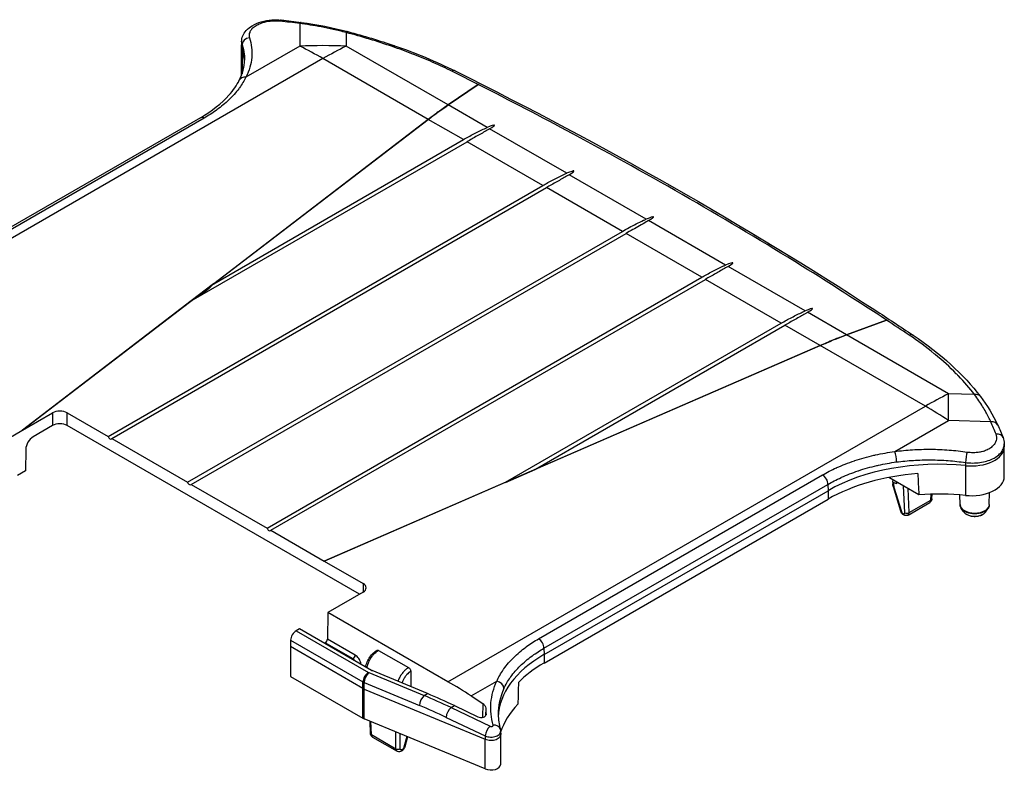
# Model space of a CAD drawing. Header units: millimetres. Extents: x 0 to 420, y 0 to 297.
# Tile 2 of 18: x 48 to 95, y 32 to 68. Entities that reach past the tile are written whole.
import ezdxf

# ---------------------------------------------------------------- set-up
doc = ezdxf.new("R2010")
doc.units = ezdxf.units.MM
doc.layers.add('Spigoli tangenti visibili(ISO)', color=7, linetype='Continuous', lineweight=25)
doc.layers.add('Spigoli visibili(ISO)', color=176, linetype='Continuous', lineweight=25, true_color=0x000080)

msp = doc.modelspace()

# ---------------------------------------------------------------- linework, layer by layer
at = {"layer": 'Spigoli tangenti visibili(ISO)'}
for p, q in [((61.641, 67.966), (61.641, 66.884)), ((63.868, 67.533), (63.868, 66.884)), ((58.867, 66.786), (58.869, 66.936)), ((58.867, 66.786), (58.867, 65.552)), ((61.641, 66.884), (59.055, 65.391)), ((68.766, 64.056), (63.868, 66.884)), ((62.754, 66.281), (39.738, 52.992)), ((67.809, 63.362), (62.754, 66.281)), ((70.642, 62.973), (68.77, 64.054)), ((57.048, 63.425), (43.405, 55.548)), ((69.498, 62.387), (67.813, 63.36)), ((74.461, 60.768), (70.758, 62.906)), ((73.316, 60.183), (69.675, 62.285)), ((78.279, 58.563), (74.576, 60.701)), ((77.135, 57.978), (73.493, 60.081)), ((82.097, 56.359), (78.394, 58.497)), ((80.953, 55.774), (77.311, 57.876)), ((85.916, 54.154), (82.213, 56.292)), ((84.771, 53.569), (81.13, 55.672)), ((87.904, 53.007), (86.031, 54.088)), ((86.633, 52.494), (84.948, 53.467)), ((92.805, 50.177), (87.907, 53.005)), ((91.692, 49.574), (86.637, 52.492)), ((94.056, 50.132), (92.805, 50.177)), ((49.761, 49.257), (49.761, 48.645)), ((50.468, 48.645), (50.468, 49.257)), ((68.759, 36.333), (91.692, 49.574)), ((90.219, 47.398), (92.805, 48.891)), ((94.84, 48.817), (92.805, 48.891)), ((93.62, 46.869), (93.62, 46.718)), ((93.62, 46.718), (93.62, 45.289)), ((73.11, 38.398), (86.753, 46.274)), ((90.159, 45.916), (90.167, 45.782)), ((73.37, 37.944), (87.012, 45.821)), ((73.372, 37.639), (87.015, 45.516)), ((87.012, 45.821), (87.015, 45.516)), ((87.015, 45.516), (87.015, 45.107)), ((90.185, 45.687), (90.54, 44.518)), ((90.699, 44.456), (90.645, 45.745)), ((90.911, 44.461), (90.863, 45.619)), ((90.911, 44.461), (91.961, 45.067)), ((91.961, 45.067), (91.974, 45.35)), ((64.681, 41.052), (64.681, 40.643)), ((61.466, 38.787), (64.942, 36.78)), ((61.201, 38.331), (64.677, 36.324)), ((64.305, 37.615), (62.968, 38.387)), ((64.675, 36.013), (61.199, 38.02)), ((64.199, 37.433), (62.862, 38.205)), ((73.37, 37.944), (73.372, 37.639)), ((64.162, 37.412), (64.199, 37.433)), ((73.372, 37.639), (73.372, 37.231)), ((64.958, 36.773), (67.612, 35.672)), ((64.675, 36.013), (64.677, 36.324)), ((64.675, 34.584), (64.675, 36.013)), ((64.737, 35.983), (64.739, 36.293)), ((64.737, 35.983), (70.544, 33.574)), ((64.737, 34.554), (64.737, 35.983)), ((64.739, 36.293), (67.393, 35.192)), ((69.872, 35.65), (71.103, 36.361)), ((67.612, 35.672), (67.771, 35.763)), ((68.905, 35.092), (69.068, 35.186)), ((68.905, 35.092), (70.781, 34.197)), ((70.427, 35.288), (70.413, 34.619)), ((70.573, 35.068), (70.566, 34.694)), ((68.67, 34.623), (70.545, 33.727)), ((65.08, 33.794), (65.061, 34.42)), ((65.08, 33.794), (66.255, 33.115)), ((66.255, 33.115), (66.255, 33.925)), ((66.467, 33.115), (66.467, 33.837)), ((66.785, 33.705), (66.642, 33.184)), ((70.545, 33.727), (70.544, 33.574)), ((70.544, 32.145), (70.544, 33.574))]:
    msp.add_line(p, q, dxfattribs=at)
for centre, major_axis, ratio, start_param, end_param in [((60.71, 67.762), (0.039, 0.373), 0.235006, 0.000034, 0.589269), ((55.114, 56.27), (-22.137, -1.162), 0.540212, 4.384883, 4.429364), ((61.657, 67.651), (0.048, 0.372), 0.270705, 6.283185, 6.878977), ((59.238, 66.971), (-0.356, -0.118), 0.832376, 4.487141, 6.013494), ((63.852, 67.218), (0.097, 0.362), 0.30616, 0, 0.603419), ((55.266, 56.861), (-22.045, 1.157), 0.540212, 4.227828, 4.340035), ((60.412, 66.945), (-1.569, 0), 0.57735, 0, 0.175583), ((51.483, 66.03), (7.5, 0), 0.57735, 0.019053, 0.175583), ((62.754, 45.664), (-25.25, 0), 0.841191, 4.668267, 4.756511), ((62.754, 45.664), (12.625, -21.867), 0.57735, 2.356194, 2.418613), ((62.754, 45.664), (-12.625, -21.867), 0.57735, 3.864572, 3.926991), ((66.071, 66.545), (0.121, 0.355), 0.392003, 6.283185, 6.910793), ((59.071, 65.075), (-0.335, 0.169), 0.803929, 5.143876, 6.28312), ((68.931, 65.358), (0.167, 0.336), 0.527849, 6.283185, 6.972538), ((68.768, 64.055), (-0.00138, 0.00207), 0.686994, 0.748276, 2.326405), ((68.768, 64.055), (-0.00138, 0.00207), 0.686994, 2.326405, 2.41333), ((57.053, 63.115), (-0.187, 0.325), 0.57735, 5.519299, 6.283185), ((67.811, 63.361), (-0.00149, 0.00199), 0.653028, 0.721676, 2.287935), ((67.811, 63.361), (-0.00149, 0.00199), 0.653028, 2.287935, 2.443348), ((87.905, 53.006), (-0.00085, 0.00234), 0.525159, 1.276425, 2.45308), ((87.905, 53.006), (-0.00085, 0.00234), 0.525159, 2.45308, 2.643628), ((90.891, 52.679), (0.209, 0.312), 0.623335, 6.283181, 7.045846), ((86.635, 52.494), (-0.00098, 0.00229), 0.49076, 1.241864, 2.424837), ((86.635, 52.494), (-0.00098, 0.00229), 0.49076, 2.424837, 2.681534), ((91.692, 28.957), (-12.625, -21.867), 0.57735, 3.864572, 3.926991), ((91.692, 28.957), (0.911, 25.234), 0.025491, 5.624043, 5.712288), ((94.039, 49.816), (0.298, 0.228), 0.764584, 0.000022, 0.993878), ((91.692, 28.957), (-12.625, 21.867), 0.57735, 5.435368, 5.497787), ((94.824, 48.521), (0.34, 0.159), 0.750909, 0, 1.186511), ((75.938, 46.088), (19.681, -1.1), 0.61224, 0.268925, 0.318489), ((95.074, 47.934), (0.35, 0.135), 0.762253, 0.000001, 1.240256), ((90.203, 47.102), (0.05, -0.372), 0.236646, 0.952146, 2.459872), ((93.896, 47.621), (1.588, 0), 0.57735, 4.537925, 6.283185), ((93.685, 47.079), (-0.054, -0.371), 0.112373, 3.80547, 5.331722), ((92.318, 42.454), (7.5, 0), 0.57735, 1.396332, 2.356194), ((86.747, 45.971), (0.187, -0.325), 0.57735, 0.794124, 2.334688), ((90.273, 45.849), (-0.15, -0.009), 0.596621, 6.283159, 7.031978), ((90.291, 45.754), (-0.144, -0.044), 0.381744, 0.000055, 0.632433), ((90.415, 45.644), (0.189, -0.296), 0.546343, 3.919515, 4.239177), ((91.772, 45.177), (0.129, -0.234), 0.590456, 0.012252, 0.792155), ((91.855, 45.129), (0.15, -0.007), 0.549354, 5.525389, 6.283185), ((90.646, 44.586), (-0.144, -0.044), 0.381743, 0.000004, 0.632438), ((90.805, 44.523), (0.15, 0.006), 0.609786, 3.902162, 5.472684), ((90.722, 44.572), (0.138, -0.229), 0.563962, 6.272298, 7.052369), ((94.062, 44.847), (-0.703, 0), 0.57735, 0.006171, 3.135422), ((94.062, 44.811), (-0.692, 0), 0.57735, 0.367987, 2.773606), ((94.062, 44.628), (0.578, 0), 0.57735, 3.509579, 5.915199), ((73.105, 38.095), (0.187, -0.325), 0.57735, 0.794125, 2.334683), ((64.199, 37.556), (-0.075, -0.13), 0.57735, 0.785398, 2.338741), ((78.675, 34.577), (-7.5, 0), 0.57735, 5.497787, 6.266273), ((64.942, 36.474), (-0.187, -0.325), 0.57735, 3.926992, 5.489061), ((64.958, 36.466), (-0.144, -0.346), 0.476459, 3.858, 5.42007), ((65.003, 36.812), (0.093, -0.0151), 0.532418, 4.093599, 4.294988), ((65.031, 36.524), (0.5, -0.003), 0.57188, 3.930965, 4.093274), ((71.087, 36.065), (0.34, -0.157), 0.768474, 0.358077, 1.865809), ((78.672, 34.498), (-7.494, 0.456), 0.613823, 6.048979, 6.327116), ((67.612, 35.365), (-0.144, -0.346), 0.476459, 3.858, 5.42007), ((67.482, 14.419), (16.025, -20.35), 0.666874, 2.205622, 2.267254), ((67.263, 14.238), (15.846, -20.026), 0.668076, 2.204109, 2.265717), ((68.889, 34.796), (-0.162, -0.338), 0.440366, 3.891977, 5.443982), ((70.764, 33.901), (-0.162, -0.338), 0.440366, 3.891985, 5.443983), ((70.914, 33.952), (0.361, 0.101), 0.774054, 0.000043, 1.313269), ((65.186, 33.857), (-0.15, -0.005), 0.577174, 0, 0.767798), ((65.276, 33.911), (-0.137, -0.242), 0.581975, 5.511173, 6.279116), ((66.361, 33.179), (0.15, 0), 0.597324, 3.927143, 5.497635), ((66.451, 33.233), (-0.141, -0.24), 0.572689, 5.519217, 6.286915), ((66.536, 33.248), (0.145, -0.04), 0.36312, 5.628751, 6.283212)]:
    msp.add_ellipse(centre, major_axis=major_axis, ratio=ratio, start_param=start_param, end_param=end_param, dxfattribs=at)
for points, knots in [([(60.693, 68.077), (60.621, 68.084), (60.548, 68.088), (60.474, 68.088), (60.46, 68.088), (60.446, 68.088), (60.432, 68.088), (60.353, 68.086), (60.273, 68.08), (60.195, 68.07), (60.186, 68.069), (60.177, 68.068), (60.169, 68.067), (60.085, 68.055), (60.004, 68.039), (59.926, 68.018), (59.923, 68.017), (59.919, 68.016), (59.916, 68.015), (59.835, 67.993), (59.758, 67.966), (59.687, 67.935), (59.616, 67.904), (59.551, 67.869), (59.493, 67.831), (59.489, 67.828), (59.484, 67.825), (59.48, 67.822), (59.428, 67.786), (59.382, 67.748), (59.343, 67.707), (59.338, 67.701), (59.333, 67.696), (59.327, 67.69), (59.293, 67.651), (59.266, 67.612), (59.246, 67.571), (59.241, 67.562), (59.237, 67.553), (59.233, 67.544), (59.217, 67.505), (59.208, 67.466), (59.204, 67.428), (59.203, 67.416), (59.203, 67.404), (59.203, 67.392), (59.204, 67.356), (59.21, 67.321), (59.222, 67.286)], [0, 0, 0, 0, 0.093397, 0.093397, 0.093397, 0.111111, 0.111111, 0.111111, 0.211151, 0.211151, 0.211151, 0.222222, 0.222222, 0.222222, 0.32872, 0.32872, 0.32872, 0.333333, 0.333333, 0.333333, 0.444444, 0.444444, 0.444444, 0.555556, 0.555556, 0.555556, 0.563874, 0.563874, 0.563874, 0.666667, 0.666667, 0.666667, 0.681482, 0.681482, 0.681482, 0.777778, 0.777778, 0.777778, 0.799051, 0.799051, 0.799051, 0.888889, 0.888889, 0.888889, 0.916946, 0.916946, 0.916946, 1, 1, 1, 1]), ([(63.868, 67.533), (63.656, 67.589), (63.449, 67.639), (63.25, 67.684), (63.05, 67.729), (62.857, 67.768), (62.671, 67.803), (62.485, 67.839), (62.306, 67.869), (62.134, 67.896), (61.963, 67.923), (61.798, 67.946), (61.641, 67.966)], [0, 0, 0, 0, 0.25, 0.25, 0.25, 0.5, 0.5, 0.5, 0.75, 0.75, 0.75, 1, 1, 1, 1]), ([(59.222, 67.286), (59.273, 67.131), (59.343, 66.819), (59.351, 66.341), (59.259, 65.861), (59.133, 65.547), (59.055, 65.391)], [0, 0, 0, 0, 0.25, 0.5, 0.75, 1, 1, 1, 1]), ([(58.869, 66.936), (58.917, 66.793), (58.95, 66.647), (58.968, 66.501), (58.969, 66.497), (58.969, 66.494), (58.969, 66.491), (58.981, 66.397), (58.986, 66.303), (58.985, 66.208)], [0, 0, 0, 0, 0.2446447, 0.2446447, 0.2446447, 0.25, 0.25, 0.25, 0.4064081, 0.4064081, 0.4064081, 0.4064081]), ([(68.948, 65.673), (68.664, 65.815), (68.373, 65.951), (68.075, 66.084), (68.063, 66.089), (68.05, 66.095), (68.038, 66.1), (67.727, 66.237), (67.409, 66.37), (67.084, 66.496), (67.079, 66.498), (67.075, 66.499), (67.071, 66.501), (66.75, 66.626), (66.422, 66.746), (66.088, 66.86)], [0, 0, 0, 0, 0.320135, 0.320135, 0.320135, 0.333333, 0.333333, 0.333333, 0.666667, 0.666667, 0.666667, 0.670816, 0.670816, 0.670816, 1, 1, 1, 1]), ([(59.055, 65.391), (58.969, 65.216), (58.864, 65.044), (58.739, 64.874), (58.73, 64.861), (58.72, 64.848), (58.71, 64.835), (58.573, 64.653), (58.413, 64.473), (58.235, 64.302), (58.056, 64.13), (57.86, 63.968), (57.66, 63.822), (57.647, 63.813), (57.635, 63.803), (57.622, 63.794), (57.434, 63.659), (57.243, 63.537), (57.048, 63.425)], [0, 0, 0, 0, 0.232378, 0.232378, 0.232378, 0.25, 0.25, 0.25, 0.499128, 0.499128, 0.499128, 0.75, 0.75, 0.75, 0.765858, 0.765858, 0.765858, 1, 1, 1, 1]), ([(89.817, 53.718), (88.496, 54.588), (87.152, 55.448), (85.785, 56.297), (85.771, 56.306), (85.757, 56.315), (85.743, 56.323), (83.988, 57.414), (82.195, 58.488), (80.367, 59.543), (80.363, 59.545), (80.359, 59.548), (80.355, 59.55), (78.523, 60.608), (76.655, 61.647), (74.754, 62.668), (74.746, 62.672), (74.739, 62.676), (74.731, 62.68), (73.245, 63.477), (71.739, 64.263), (70.212, 65.037)], [0.0536852, 0.0536852, 0.0536852, 0.0536852, 0.247988, 0.247988, 0.247988, 0.25, 0.25, 0.25, 0.4994813, 0.4994813, 0.4994813, 0.5, 0.5, 0.5, 0.75, 0.75, 0.75, 0.7509743, 0.7509743, 0.7509743, 0.9463192, 0.9463192, 0.9463192, 0.9463192]), ([(94.056, 50.132), (93.822, 50.438), (93.565, 50.737), (93.283, 51.03), (93.248, 51.067), (93.213, 51.103), (93.177, 51.139), (92.866, 51.456), (92.526, 51.766), (92.162, 52.065), (92.149, 52.076), (92.135, 52.087), (92.121, 52.099), (91.742, 52.408), (91.338, 52.706), (90.907, 52.995)], [0, 0, 0, 0, 0.296503, 0.296503, 0.296503, 0.333333, 0.333333, 0.333333, 0.654591, 0.654591, 0.654591, 0.666667, 0.666667, 0.666667, 1, 1, 1, 1]), ([(94.84, 48.817), (94.806, 48.891), (94.769, 48.968), (94.729, 49.048), (94.688, 49.129), (94.645, 49.212), (94.597, 49.297), (94.55, 49.383), (94.498, 49.472), (94.443, 49.562), (94.387, 49.653), (94.328, 49.746), (94.263, 49.841), (94.199, 49.936), (94.13, 50.033), (94.056, 50.132)], [0, 0, 0, 0, 0.2, 0.2, 0.2, 0.4, 0.4, 0.4, 0.6, 0.6, 0.6, 0.8, 0.8, 0.8, 1, 1, 1, 1]), ([(93.702, 47.375), (93.768, 47.366), (93.834, 47.36), (93.9, 47.357), (93.922, 47.356), (93.944, 47.355), (93.966, 47.355), (94.038, 47.354), (94.11, 47.358), (94.18, 47.365), (94.197, 47.367), (94.213, 47.369), (94.23, 47.371), (94.304, 47.38), (94.376, 47.395), (94.446, 47.413), (94.456, 47.416), (94.467, 47.419), (94.477, 47.422), (94.55, 47.442), (94.619, 47.468), (94.682, 47.498), (94.688, 47.5), (94.693, 47.503), (94.698, 47.505), (94.764, 47.538), (94.825, 47.575), (94.878, 47.615), (94.932, 47.658), (94.979, 47.704), (95.016, 47.753), (95.018, 47.755), (95.019, 47.757), (95.021, 47.759), (95.055, 47.806), (95.081, 47.855), (95.099, 47.905), (95.101, 47.911), (95.102, 47.916), (95.104, 47.921), (95.118, 47.969), (95.125, 48.018), (95.124, 48.067), (95.124, 48.076), (95.123, 48.084), (95.123, 48.093), (95.119, 48.139), (95.108, 48.184), (95.091, 48.23)], [0, 0, 0, 0, 0.083129, 0.083129, 0.083129, 0.111111, 0.111111, 0.111111, 0.201001, 0.201001, 0.201001, 0.222222, 0.222222, 0.222222, 0.318555, 0.318555, 0.318555, 0.333333, 0.333333, 0.333333, 0.436146, 0.436146, 0.436146, 0.444444, 0.444444, 0.444444, 0.553712, 0.553712, 0.553712, 0.666667, 0.666667, 0.666667, 0.67127, 0.67127, 0.67127, 0.777778, 0.777778, 0.777778, 0.788824, 0.788824, 0.788824, 0.888889, 0.888889, 0.888889, 0.906558, 0.906558, 0.906558, 1, 1, 1, 1]), ([(86.753, 46.274), (86.955, 46.391), (87.174, 46.505), (87.418, 46.616), (87.427, 46.62), (87.436, 46.624), (87.444, 46.627), (87.699, 46.742), (87.98, 46.853), (88.28, 46.954), (88.286, 46.956), (88.293, 46.959), (88.3, 46.961), (88.594, 47.059), (88.906, 47.146), (89.223, 47.219), (89.249, 47.225), (89.275, 47.231), (89.301, 47.237), (89.601, 47.303), (89.906, 47.357), (90.219, 47.398)], [0, 0, 0, 0, 0.241495, 0.241495, 0.241495, 0.25, 0.25, 0.25, 0.5, 0.5, 0.5, 0.50571, 0.50571, 0.50571, 0.75, 0.75, 0.75, 0.770087, 0.770087, 0.770087, 1, 1, 1, 1]), ([(90.219, 47.398), (90.502, 47.436), (91.072, 47.492), (91.95, 47.517), (92.833, 47.481), (93.413, 47.417), (93.702, 47.375)], [0, 0, 0, 0, 0.25, 0.5, 0.75, 1, 1, 1, 1]), ([(93.62, 46.869), (93.735, 46.853), (93.969, 46.838), (94.316, 46.861), (94.642, 46.93), (94.933, 47.041), (95.174, 47.189), (95.353, 47.367), (95.46, 47.563), (95.483, 47.701), (95.482, 47.769)], [0, 0, 0, 0, 0.1111111, 0.2222222, 0.3333333, 0.4444444, 0.5555556, 0.6666667, 0.7777778, 0.884817, 0.884817, 0.884817, 0.884817]), ([(87.012, 45.821), (87.203, 45.931), (87.413, 46.04), (87.646, 46.146), (87.654, 46.15), (87.662, 46.154), (87.671, 46.158), (87.913, 46.267), (88.18, 46.373), (88.464, 46.47), (88.47, 46.472), (88.477, 46.474), (88.484, 46.476), (88.762, 46.57), (89.057, 46.653), (89.358, 46.723), (89.383, 46.729), (89.408, 46.735), (89.433, 46.741), (89.718, 46.804), (90.008, 46.856), (90.303, 46.896)], [0, 0, 0, 0, 0.24143, 0.24143, 0.24143, 0.25, 0.25, 0.25, 0.5, 0.5, 0.5, 0.505759, 0.505759, 0.505759, 0.75, 0.75, 0.75, 0.770208, 0.770208, 0.770208, 1, 1, 1, 1]), ([(90.54, 44.518), (90.543, 44.508), (90.547, 44.498), (90.552, 44.488), (90.558, 44.477), (90.565, 44.465), (90.573, 44.455), (90.573, 44.455), (90.573, 44.454), (90.574, 44.454), (90.581, 44.445), (90.588, 44.436), (90.596, 44.429), (90.598, 44.428), (90.599, 44.427), (90.601, 44.425), (90.608, 44.419), (90.615, 44.414), (90.622, 44.41), (90.624, 44.409), (90.627, 44.408), (90.63, 44.407), (90.635, 44.404), (90.641, 44.402), (90.647, 44.401), (90.65, 44.4), (90.654, 44.4), (90.657, 44.4), (90.661, 44.399), (90.665, 44.4), (90.669, 44.401), (90.673, 44.402), (90.676, 44.403), (90.679, 44.405), (90.682, 44.407), (90.684, 44.409), (90.686, 44.411), (90.689, 44.414), (90.692, 44.418), (90.694, 44.423), (90.695, 44.425), (90.696, 44.427), (90.696, 44.43), (90.698, 44.436), (90.699, 44.443), (90.699, 44.45), (90.699, 44.452), (90.699, 44.454), (90.699, 44.456)], [0, 0, 0, 0, 0.1034752, 0.1034752, 0.1034752, 0.2222222, 0.2222222, 0.2222222, 0.2281543, 0.2281543, 0.2281543, 0.3333333, 0.3333333, 0.3333333, 0.3529246, 0.3529246, 0.3529246, 0.4444444, 0.4444444, 0.4444444, 0.4778253, 0.4778253, 0.4778253, 0.5555556, 0.5555556, 0.5555556, 0.6028177, 0.6028177, 0.6028177, 0.6666667, 0.6666667, 0.6666667, 0.7278929, 0.7278929, 0.7278929, 0.7777778, 0.7777778, 0.7777778, 0.8527092, 0.8527092, 0.8527092, 0.8888889, 0.8888889, 0.8888889, 0.978404, 0.978404, 0.978404, 1, 1, 1, 1]), ([(71.103, 36.361), (71.189, 36.551), (71.293, 36.734), (71.417, 36.913), (71.426, 36.926), (71.436, 36.94), (71.446, 36.954), (71.582, 37.145), (71.741, 37.33), (71.918, 37.505), (72.096, 37.681), (72.292, 37.846), (72.493, 37.995), (72.505, 38.004), (72.518, 38.013), (72.53, 38.022), (72.719, 38.159), (72.912, 38.283), (73.11, 38.398)], [0, 0, 0, 0, 0.232124, 0.232124, 0.232124, 0.25, 0.25, 0.25, 0.498808, 0.498808, 0.498808, 0.75, 0.75, 0.75, 0.765462, 0.765462, 0.765462, 1, 1, 1, 1]), ([(65.426, 37.842), (65.401, 37.828), (65.375, 37.811), (65.35, 37.793), (65.333, 37.78), (65.316, 37.767), (65.3, 37.754), (65.27, 37.729), (65.24, 37.701), (65.211, 37.672), (65.2, 37.661), (65.19, 37.649), (65.179, 37.637), (65.146, 37.601), (65.114, 37.562), (65.085, 37.521), (65.079, 37.514), (65.074, 37.507), (65.069, 37.499), (65.036, 37.451), (65.005, 37.401), (64.978, 37.349), (64.95, 37.295), (64.925, 37.241), (64.904, 37.185), (64.902, 37.179), (64.9, 37.173), (64.898, 37.167), (64.88, 37.117), (64.866, 37.067), (64.855, 37.017), (64.855, 37.015), (64.855, 37.014), (64.854, 37.012)], [0, 0, 0, 0, 0.0855867, 0.0855867, 0.0855867, 0.1428571, 0.1428571, 0.1428571, 0.2466539, 0.2466539, 0.2466539, 0.2857143, 0.2857143, 0.2857143, 0.4075911, 0.4075911, 0.4075911, 0.4285714, 0.4285714, 0.4285714, 0.5690083, 0.5690083, 0.5690083, 0.7142857, 0.7142857, 0.7142857, 0.729543, 0.729543, 0.729543, 0.8571429, 0.8571429, 0.8571429, 0.8608526, 0.8608526, 0.8608526, 0.8608526]), ([(71.448, 36.01), (71.531, 36.189), (71.632, 36.363), (71.751, 36.533), (71.76, 36.546), (71.77, 36.559), (71.779, 36.572), (71.91, 36.754), (72.063, 36.93), (72.232, 37.095), (72.402, 37.262), (72.588, 37.419), (72.781, 37.561), (72.793, 37.569), (72.805, 37.578), (72.817, 37.587), (72.997, 37.718), (73.182, 37.836), (73.37, 37.944)], [0, 0, 0, 0, 0.232009, 0.232009, 0.232009, 0.25, 0.25, 0.25, 0.4988, 0.4988, 0.4988, 0.75, 0.75, 0.75, 0.765562, 0.765562, 0.765562, 1, 1, 1, 1]), ([(64.305, 37.329), (64.304, 37.331), (64.302, 37.333), (64.301, 37.335), (64.288, 37.354), (64.274, 37.371), (64.259, 37.386), (64.257, 37.388), (64.255, 37.39), (64.253, 37.392), (64.237, 37.408), (64.219, 37.421), (64.202, 37.432), (64.201, 37.432), (64.2, 37.433), (64.199, 37.433)], [0.5808524, 0.5808524, 0.5808524, 0.5808524, 0.6, 0.6, 0.6, 0.7770075, 0.7770075, 0.7770075, 0.8, 0.8, 0.8, 0.9888368, 0.9888368, 0.9888368, 1, 1, 1, 1]), ([(64.581, 37.17), (64.579, 37.192), (64.569, 37.251), (64.534, 37.352), (64.472, 37.461), (64.393, 37.554), (64.335, 37.597), (64.305, 37.615)], [0.0781358, 0.0781358, 0.0781358, 0.0781358, 0.2, 0.4, 0.6, 0.8, 1, 1, 1, 1]), ([(66.865, 37.011), (66.823, 36.987), (66.738, 36.927), (66.616, 36.808), (66.507, 36.667), (66.418, 36.512), (66.372, 36.404), (66.354, 36.351)], [0, 0, 0, 0, 0.1428571, 0.2857143, 0.4285714, 0.5714286, 0.7079712, 0.7079712, 0.7079712, 0.7079712]), ([(66.97, 36.829), (66.947, 36.815), (66.924, 36.8), (66.902, 36.784), (66.89, 36.775), (66.878, 36.765), (66.866, 36.755), (66.839, 36.732), (66.813, 36.707), (66.787, 36.68), (66.781, 36.673), (66.775, 36.666), (66.768, 36.659), (66.739, 36.625), (66.711, 36.589), (66.685, 36.55), (66.683, 36.548), (66.682, 36.546), (66.68, 36.544), (66.653, 36.503), (66.629, 36.46), (66.607, 36.417), (66.605, 36.412), (66.603, 36.408), (66.6, 36.403), (66.581, 36.364), (66.565, 36.323), (66.551, 36.282), (66.55, 36.278), (66.548, 36.275), (66.547, 36.271)], [0, 0, 0, 0, 0.0923812, 0.0923812, 0.0923812, 0.1428571, 0.1428571, 0.1428571, 0.2569322, 0.2569322, 0.2569322, 0.2857143, 0.2857143, 0.2857143, 0.421066, 0.421066, 0.421066, 0.4285714, 0.4285714, 0.4285714, 0.5714286, 0.5714286, 0.5714286, 0.5856478, 0.5856478, 0.5856478, 0.7142857, 0.7142857, 0.7142857, 0.7259375, 0.7259375, 0.7259375, 0.7259375]), ([(64.675, 36.013), (64.681, 36.01), (64.688, 36.007), (64.695, 36.003), (64.701, 36), (64.708, 35.996), (64.715, 35.993), (64.722, 35.99), (64.73, 35.986), (64.737, 35.983)], [0, 0, 0, 0, 0.333333, 0.333333, 0.333333, 0.666667, 0.666667, 0.666667, 1, 1, 1, 1]), ([(70.93, 34.248), (70.88, 34.426), (70.813, 34.782), (70.809, 35.319), (70.901, 35.849), (71.025, 36.192), (71.103, 36.361)], [0, 0, 0, 0, 0.25, 0.5, 0.75, 1, 1, 1, 1]), ([(70.781, 34.197), (70.783, 34.196), (70.785, 34.195), (70.787, 34.194), (70.793, 34.191), (70.799, 34.189), (70.806, 34.188), (70.808, 34.187), (70.811, 34.187), (70.813, 34.186), (70.82, 34.185), (70.827, 34.184), (70.833, 34.184), (70.836, 34.184), (70.839, 34.183), (70.842, 34.183), (70.849, 34.183), (70.855, 34.184), (70.861, 34.185), (70.864, 34.185), (70.868, 34.186), (70.871, 34.186), (70.876, 34.187), (70.882, 34.189), (70.887, 34.191), (70.89, 34.192), (70.893, 34.193), (70.896, 34.194), (70.9, 34.196), (70.904, 34.199), (70.908, 34.201), (70.911, 34.203), (70.913, 34.205), (70.916, 34.207), (70.919, 34.209), (70.921, 34.212), (70.923, 34.215), (70.925, 34.217), (70.927, 34.22), (70.928, 34.223), (70.929, 34.225), (70.93, 34.228), (70.931, 34.231), (70.931, 34.234), (70.932, 34.237), (70.931, 34.24), (70.931, 34.243), (70.931, 34.246), (70.93, 34.248)], [0.0000002, 0.0000002, 0.0000002, 0.0000002, 0.0308584, 0.0308584, 0.0308584, 0.125, 0.125, 0.125, 0.1613434, 0.1613434, 0.1613434, 0.25, 0.25, 0.25, 0.2907463, 0.2907463, 0.2907463, 0.375, 0.375, 0.375, 0.4204067, 0.4204067, 0.4204067, 0.5, 0.5, 0.5, 0.5500052, 0.5500052, 0.5500052, 0.625, 0.625, 0.625, 0.6796734, 0.6796734, 0.6796734, 0.75, 0.75, 0.75, 0.8090742, 0.8090742, 0.8090742, 0.875, 0.875, 0.875, 0.9397271, 0.9397271, 0.9397271, 1, 1, 1, 1]), ([(70.544, 33.574), (70.582, 33.558), (70.624, 33.546), (70.668, 33.537), (70.712, 33.528), (70.758, 33.523), (70.804, 33.523), (70.851, 33.522), (70.898, 33.525), (70.942, 33.532), (70.987, 33.539), (71.031, 33.55), (71.07, 33.564), (71.11, 33.578), (71.145, 33.596), (71.176, 33.616), (71.206, 33.636), (71.232, 33.659), (71.251, 33.684), (71.27, 33.708), (71.282, 33.734), (71.288, 33.761), (71.29, 33.772), (71.291, 33.784), (71.291, 33.795)], [0, 0, 0, 0, 0.125, 0.125, 0.125, 0.25, 0.25, 0.25, 0.375, 0.375, 0.375, 0.5, 0.5, 0.5, 0.625, 0.625, 0.625, 0.75, 0.75, 0.75, 0.875, 0.875, 0.875, 0.9275343, 0.9275343, 0.9275343, 0.9275343]), ([(70.545, 33.727), (70.583, 33.711), (70.666, 33.686), (70.805, 33.67), (70.944, 33.678), (71.073, 33.71), (71.18, 33.763), (71.255, 33.832), (71.286, 33.896), (71.29, 33.935), (71.29, 33.947)], [0, 0, 0, 0, 0.125, 0.25, 0.375, 0.5, 0.625, 0.75, 0.875, 0.9304, 0.9304, 0.9304, 0.9304]), ([(66.642, 33.184), (66.642, 33.182), (66.641, 33.179), (66.64, 33.176), (66.637, 33.167), (66.633, 33.158), (66.629, 33.149), (66.627, 33.145), (66.625, 33.142), (66.623, 33.138), (66.619, 33.13), (66.614, 33.122), (66.608, 33.115), (66.605, 33.111), (66.602, 33.107), (66.599, 33.103), (66.594, 33.097), (66.589, 33.091), (66.583, 33.086), (66.579, 33.082), (66.575, 33.079), (66.57, 33.075), (66.565, 33.072), (66.56, 33.068), (66.555, 33.065), (66.55, 33.062), (66.545, 33.06), (66.54, 33.058), (66.536, 33.057), (66.532, 33.055), (66.528, 33.055), (66.522, 33.053), (66.517, 33.053), (66.512, 33.053), (66.509, 33.053), (66.506, 33.054), (66.503, 33.055), (66.498, 33.056), (66.493, 33.058), (66.489, 33.061), (66.487, 33.062), (66.485, 33.064), (66.484, 33.066), (66.479, 33.07), (66.476, 33.075), (66.473, 33.081), (66.472, 33.083), (66.472, 33.085), (66.471, 33.086), (66.469, 33.094), (66.467, 33.102), (66.467, 33.111), (66.467, 33.112), (66.467, 33.114), (66.467, 33.115)], [0.0000001, 0.0000001, 0.0000001, 0.0000001, 0.0241559, 0.0241559, 0.0241559, 0.1111111, 0.1111111, 0.1111111, 0.1448108, 0.1448108, 0.1448108, 0.2222222, 0.2222222, 0.2222222, 0.2645432, 0.2645432, 0.2645432, 0.3333333, 0.3333333, 0.3333333, 0.3844929, 0.3844929, 0.3844929, 0.4444444, 0.4444444, 0.4444444, 0.5044242, 0.5044242, 0.5044242, 0.5555556, 0.5555556, 0.5555556, 0.6243374, 0.6243374, 0.6243374, 0.6666667, 0.6666667, 0.6666667, 0.7442822, 0.7442822, 0.7442822, 0.7777778, 0.7777778, 0.7777778, 0.8639869, 0.8639869, 0.8639869, 0.8888889, 0.8888889, 0.8888889, 0.9844002, 0.9844002, 0.9844002, 1, 1, 1, 1])]:
    msp.add_open_spline(points, degree=3, knots=knots, dxfattribs=at)
for points in [[(58.845, 67.091), (58.844, 67.039), (58.852, 66.987), (58.869, 66.936)], [(58.845, 67.091), (58.845, 67.091), (58.845, 67.091), (58.845, 67.091)], [(70.208, 65.039), (69.789, 65.251), (69.369, 65.462), (68.948, 65.673)], [(67.811, 63.359), (68.13, 63.604), (68.449, 63.835), (68.768, 64.053)], [(90.907, 52.995), (90.547, 53.236), (90.184, 53.476), (89.82, 53.716)], [(86.635, 52.492), (87.059, 52.676), (87.482, 52.847), (87.905, 53.004)], [(90.303, 46.896), (90.572, 46.931), (91.117, 46.984), (91.952, 47.007), (92.792, 46.971), (93.346, 46.909), (93.62, 46.869)], [(70.59, 34.77), (70.59, 34.762), (70.59, 34.754), (70.589, 34.745)], [(70.567, 33.846), (70.567, 33.846), (70.567, 33.846), (70.567, 33.846)]]:
    msp.add_open_spline(points, degree=3, dxfattribs=at)
at = {"layer": 'Spigoli visibili(ISO)'}
for p, q in [((58.845, 67.091), (58.843, 66.95)), ((58.843, 65.516), (58.843, 66.945)), ((68.766, 64.056), (70.208, 65.039)), ((70.211, 65.037), (68.77, 64.054)), ((56.866, 63.44), (43.223, 55.563)), ((48.292, 48.409), (67.809, 63.362)), ((67.813, 63.36), (57.506, 55.464)), ((56.425, 54.635), (69.675, 62.285)), ((57.506, 55.464), (69.498, 62.387)), ((52.431, 48.125), (73.316, 60.183)), ((52.607, 48.022), (73.493, 60.081)), ((56.249, 45.92), (77.135, 57.978)), ((56.426, 45.818), (77.311, 57.876)), ((57.493, 55.453), (56.427, 54.637)), ((60.067, 43.715), (80.953, 55.774)), ((60.244, 43.613), (81.13, 55.672)), ((56.425, 54.635), (48.317, 48.423)), ((71.522, 45.92), (84.771, 53.569)), ((72.957, 46.544), (84.948, 53.467)), ((87.904, 53.007), (89.817, 53.718)), ((89.82, 53.716), (87.907, 53.005)), ((86.636, 52.492), (62.816, 42.129)), ((72.957, 46.544), (86.633, 52.494)), ((48.317, 48.423), (49.761, 49.257)), ((50.468, 49.257), (52.431, 48.125)), ((46.546, 47.401), (48.292, 48.409)), ((49.761, 48.645), (48.832, 48.109)), ((64.505, 40.541), (50.468, 48.645)), ((52.607, 48.022), (56.249, 45.92)), ((48.479, 47.5), (48.471, 46.471)), ((95.482, 47.769), (95.484, 47.627)), ((95.484, 46.192), (95.484, 47.621)), ((89.215, 47.217), (89.215, 47.217)), ((48.471, 46.471), (48.079, 46.245)), ((71.518, 45.916), (72.944, 46.536)), ((62.813, 42.131), (71.522, 45.92)), ((91.379, 45.321), (89.94, 46.152)), ((90.115, 45.972), (90.123, 45.84)), ((90.3, 45.84), (90.159, 45.916)), ((90.295, 45.947), (90.3, 45.84)), ((56.426, 45.818), (60.067, 43.715)), ((90.147, 45.711), (90.502, 44.542)), ((94.764, 44.845), (94.771, 45.427)), ((73.372, 37.231), (87.015, 45.107)), ((90.859, 44.342), (91.902, 44.945)), ((92.004, 45.122), (92.016, 45.351)), ((93.359, 44.845), (93.354, 45.313)), ((93.522, 44.508), (93.416, 44.667)), ((94.601, 44.508), (94.707, 44.667)), ((60.244, 43.613), (62.813, 42.131)), ((62.816, 42.129), (64.681, 41.052)), ((64.681, 40.643), (62.988, 39.665)), ((62.988, 39.665), (62.968, 38.387)), ((68.759, 36.333), (62.988, 39.665)), ((61.623, 38.878), (61.466, 38.787)), ((65.079, 36.882), (61.623, 38.878)), ((61.201, 38.331), (61.199, 38.02)), ((61.199, 38.02), (61.199, 36.592)), ((62.862, 38.205), (62.825, 38.184)), ((65.426, 37.842), (66.865, 37.011)), ((61.199, 36.592), (64.675, 34.584)), ((67.771, 35.763), (65.11, 36.867)), ((66.97, 36.829), (66.97, 36.096)), ((69.872, 35.65), (70.427, 35.288)), ((69.068, 35.186), (70.195, 34.649)), ((70.544, 32.145), (64.737, 34.554)), ((65.036, 33.852), (65.018, 34.438)), ((65.138, 33.67), (66.311, 32.992)), ((66.813, 33.693), (66.681, 33.208)), ((70.938, 33.682), (70.938, 33.682)), ((71.29, 33.947), (71.291, 33.797)), ((71.291, 32.366), (71.291, 33.795))]:
    msp.add_line(p, q, dxfattribs=at)
for centre, major_axis, ratio, start_param, end_param in [((60.71, 67.762), (0.039, 0.373), 0.235006, 6.283158, 6.283216), ((60.412, 66.945), (-1.569, 0), 0.57735, 6.277014, 6.283185), ((60.412, 65.516), (-1.569, 0), 0.57735, 0, 0.030952), ((51.483, 64.601), (7.5, 0), 0.57735, 0.126791, 0.1268), ((70.21, 65.038), (-0.00119, 0.00219), 0.601367, 0.800625, 2.465586), ((70.21, 65.038), (-0.0343, -0.013), 0.043025, 1.607495, 1.609848), ((69.389, 62.277), (-1.605, -0.807), 0.053835, 2.563536, 3.790364), ((73.208, 60.073), (-1.605, -0.807), 0.053835, 2.563536, 3.790364), ((77.026, 57.868), (-1.605, -0.807), 0.053835, 2.563536, 3.790364), ((80.845, 55.664), (-1.605, -0.807), 0.053835, 2.563536, 3.790364), ((56.957, 55.1), (0.61, 0.478), 0.117983, 4.130239, 5.682541), ((84.663, 53.459), (-1.605, -0.807), 0.053835, 2.563536, 3.790364), ((89.807, 53.71), (0.0309, 0.018), 0.049215, 1.21014, 1.211486), ((89.819, 53.718), (-0.00111, 0.00224), 0.575123, 1.21376, 2.149597), ((89.819, 53.718), (-0.00111, 0.00224), 0.575123, 2.149597, 2.580924), ((94.039, 49.816), (0.298, 0.228), 0.764584, 6.283163, 6.283195), ((50.115, 49.053), (-0.5, 0), 0.57735, 3.926991, 5.497787), ((50.115, 48.441), (0.5, 0), 0.57735, 0.785398, 2.356194), ((48.304, 48.416), (0.0125, 0.0074), 0.121105, 3.074928, 6.207447), ((48.832, 47.7), (-0.25, -0.433), 0.57735, 3.926991, 5.48906), ((52.519, 48.128), (0.071, -0.123), 0.57735, 4.416948, 6.578626), ((95.074, 47.934), (0.35, 0.135), 0.762253, 6.282968, 6.283187), ((93.896, 47.621), (1.588, 0), 0.57735, 0, 0.006171), ((56.337, 45.923), (0.071, -0.123), 0.57735, 4.416948, 6.578626), ((92.318, 42.045), (7.5, 0), 0.57735, 1.703618, 2.356194), ((90.265, 45.978), (0.15, 0.005), 0.557334, 2.41362, 3.907578), ((2256.366, -1139.253), (1611.097, -2608.285), 0.556855, 3.936798, 3.937206), ((93.896, 46.192), (1.588, 0), 0.57735, 4.537925, 6.283185), ((92.318, 41.025), (7.5, 0), 0.57735, 1.396332, 1.696272), ((91.772, 45.177), (0.129, -0.234), 0.590456, 0.011966, 0.012252), ((60.156, 43.719), (0.071, -0.123), 0.57735, 4.416948, 6.578626), ((62.814, 42.13), (0.00125, -0.00217), 0.57735, 4.314813, 6.680761), ((64.328, 40.848), (0.5, 0), 0.57735, 5.497787, 7.068583), ((61.466, 38.481), (-0.187, -0.325), 0.57735, 3.926991, 5.48906), ((62.862, 38.328), (-0.075, -0.13), 0.57735, 0.785398, 2.338741), ((78.675, 34.169), (7.5, 0), 0.57735, 2.356194, 2.62831), ((65.256, 36.984), (0.25, 0), 0.577332, 3.927004, 4.08932), ((68.447, 15.543), (12.288, -22.054), 0.587341, 2.302649, 2.365077), ((68.035, 14.808), (16.535, -19.972), 0.652884, 2.189493, 2.251092), ((78.683, 34.806), (-8.105, 0.453), 0.61224, 0.038468, 0.0983), ((78.675, 33.148), (-7.5, 0), 0.57735, 5.77595, 6.107958), ((65.029, 34.789), (0.5, 0), 0.57735, 3.926991, 4.089306), ((70.341, 34.769), (0.25, -0.014), 0.612069, 4.123402, 6.381561), ((78.672, 34.498), (-7.494, 0.456), 0.613823, 0.04393, 0.043935), ((65.276, 33.911), (-0.137, -0.242), 0.581974, 6.279004, 6.279022), ((78.676, 33.801), (-8.13, 0), 0.57735, 0.013014, 0.013027), ((78.675, 33.801), (-8.129, 0), 0.57735, 0.015914, 0.015916), ((70.82, 32.366), (0.472, 0), 0.57735, 4.089306, 6.283185)]:
    msp.add_ellipse(centre, major_axis=major_axis, ratio=ratio, start_param=start_param, end_param=end_param, dxfattribs=at)
for points, knots in [([(58.845, 67.091), (58.846, 67.189), (58.867, 67.286), (58.944, 67.468), (59, 67.553), (59.149, 67.718), (59.247, 67.797), (59.486, 67.94), (59.635, 68.003), (59.951, 68.097), (60.124, 68.128), (60.447, 68.152), (60.601, 68.15), (60.748, 68.135)], [0, 0, 0, 0, 0.0730453, 0.0730453, 0.1478086, 0.1478086, 0.2361713, 0.2361713, 0.3391074, 0.3391074, 0.4428942, 0.4428942, 0.5336712, 0.5336712, 0.5336712, 0.5336712]), ([(69.098, 65.693), (76.272, 62.114), (83.029, 58.264), (89.882, 53.8), (90.493, 53.397), (91.099, 52.991)], [0, 0, 0, 0, 5.661141, 5.661141, 6.220414, 6.220414, 6.220414, 6.220414]), ([(56.866, 63.44), (57.423, 63.762), (57.891, 64.135), (58.447, 64.759), (58.615, 65.004), (58.736, 65.244)], [0, 0, 0, 0, 0.4812512, 0.4812512, 0.7771113, 0.7771113, 0.7771113, 0.7771113]), ([(70.208, 65.039), (70.212, 65.041), (70.216, 65.042), (70.223, 65.044), (70.226, 65.045), (70.228, 65.045), (70.229, 65.046), (70.23, 65.046), (70.23, 65.046), (70.231, 65.046), (70.231, 65.046), (70.231, 65.046), (70.231, 65.046), (70.231, 65.046), (70.231, 65.046), (70.231, 65.046), (70.231, 65.046), (70.231, 65.046), (70.231, 65.046), (70.231, 65.046), (70.231, 65.046), (70.231, 65.046), (70.231, 65.046), (70.231, 65.046), (70.231, 65.046), (70.231, 65.046), (70.231, 65.046), (70.231, 65.046), (70.231, 65.045), (70.231, 65.045), (70.231, 65.045), (70.231, 65.045), (70.231, 65.045), (70.231, 65.045), (70.231, 65.045), (70.23, 65.045), (70.229, 65.044), (70.227, 65.043), (70.225, 65.042), (70.221, 65.041), (70.217, 65.039), (70.213, 65.038), (70.212, 65.037), (70.212, 65.037), (70.212, 65.037), (70.212, 65.037)], [-0.008501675, -0.008501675, -0.008501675, -0.008501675, -0.007202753, -0.007202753, -0.005933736, -0.005933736, -0.005529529, -0.005529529, -0.005398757, -0.005398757, -0.00534317, -0.00534317, -0.005313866, -0.005313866, -0.005290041, -0.005290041, -0.005286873, -0.005286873, -0.005285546, -0.005285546, -0.005284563, -0.005284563, -0.005283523, -0.005283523, -0.005278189, -0.005278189, -0.005256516, -0.005256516, -0.005237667, -0.005237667, -0.005198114, -0.005198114, -0.005146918, -0.005146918, -0.005052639, -0.005052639, -0.004334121, -0.004334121, -0.003206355, -0.003206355, -0.000369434, -0.000369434, -0.000033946, -0.000033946, -0.000000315, -0.000000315, -0.000000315, -0.000000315]), ([(67.809, 63.362), (67.969, 63.485), (68.128, 63.604), (68.447, 63.835), (68.607, 63.947), (68.766, 64.056)], [0.0000583, 0.0000583, 0.0000583, 0.0000583, 0.1591584, 0.1591584, 0.3182771, 0.3182771, 0.3182771, 0.3182771]), ([(68.77, 64.054), (68.61, 63.945), (68.451, 63.833), (68.132, 63.602), (67.972, 63.483), (67.813, 63.361)], [0.000043, 0.000043, 0.000043, 0.000043, 0.1591557, 0.1591557, 0.3183147, 0.3183147, 0.3183147, 0.3183147]), ([(69.498, 62.387), (69.653, 62.477), (69.824, 62.572), (70.17, 62.754), (70.344, 62.841), (70.55, 62.933), (70.596, 62.953), (70.642, 62.973)], [-1.1057511, -1.1057511, -1.1057511, -1.1057511, -0.9745225, -0.9745225, -0.8432938, -0.8432938, -0.8098649, -0.8098649, -0.8098649, -0.8098649]), ([(70.758, 62.906), (70.718, 62.882), (70.679, 62.858), (70.497, 62.752), (70.332, 62.66), (69.998, 62.471), (69.829, 62.375), (69.675, 62.285)], [-0.66447, -0.66447, -0.66447, -0.66447, -0.631041, -0.631041, -0.4998124, -0.4998124, -0.3685837, -0.3685837, -0.3685837, -0.3685837]), ([(73.316, 60.183), (73.471, 60.272), (73.642, 60.367), (73.988, 60.549), (74.163, 60.636), (74.368, 60.728), (74.414, 60.748), (74.461, 60.768)], [-1.1057511, -1.1057511, -1.1057511, -1.1057511, -0.9745225, -0.9745225, -0.8432938, -0.8432938, -0.8098649, -0.8098649, -0.8098649, -0.8098649]), ([(74.576, 60.701), (74.537, 60.677), (74.497, 60.654), (74.316, 60.548), (74.151, 60.455), (73.817, 60.266), (73.648, 60.17), (73.493, 60.081)], [-0.66447, -0.66447, -0.66447, -0.66447, -0.631041, -0.631041, -0.4998124, -0.4998124, -0.3685837, -0.3685837, -0.3685837, -0.3685837]), ([(77.135, 57.978), (77.342, 58.098), (77.571, 58.224), (77.92, 58.4), (78.037, 58.457), (78.195, 58.528), (78.237, 58.546), (78.279, 58.563)], [0.742522, 0.742522, 0.742522, 0.742522, 0.9185858, 0.9185858, 1.0066176, 1.0066176, 1.0382399, 1.0382399, 1.0382399, 1.0382399]), ([(78.394, 58.497), (78.359, 58.475), (78.323, 58.454), (78.183, 58.372), (78.075, 58.311), (77.745, 58.124), (77.519, 57.996), (77.311, 57.876)], [1.1893261, 1.1893261, 1.1893261, 1.1893261, 1.2209483, 1.2209483, 1.3089802, 1.3089802, 1.485044, 1.485044, 1.485044, 1.485044]), ([(80.953, 55.774), (81.108, 55.863), (81.279, 55.958), (81.625, 56.14), (81.799, 56.227), (82.005, 56.319), (82.051, 56.339), (82.097, 56.359)], [-1.1057511, -1.1057511, -1.1057511, -1.1057511, -0.9745225, -0.9745225, -0.8432938, -0.8432938, -0.8098649, -0.8098649, -0.8098649, -0.8098649]), ([(82.213, 56.292), (82.174, 56.268), (82.134, 56.245), (81.952, 56.139), (81.787, 56.046), (81.454, 55.857), (81.284, 55.761), (81.13, 55.672)], [-0.66447, -0.66447, -0.66447, -0.66447, -0.631041, -0.631041, -0.4998124, -0.4998124, -0.3685837, -0.3685837, -0.3685837, -0.3685837]), ([(57.506, 55.464), (57.505, 55.463), (57.504, 55.462), (57.502, 55.46), (57.502, 55.46), (57.501, 55.46), (57.501, 55.459), (57.5, 55.458), (57.499, 55.458), (57.496, 55.456), (57.494, 55.454), (57.493, 55.453)], [0.00267759, 0.00267759, 0.00267759, 0.00267759, 0.003632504, 0.003632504, 0.00390847, 0.00390847, 0.004170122, 0.004170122, 0.004959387, 0.004959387, 0.006453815, 0.006453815, 0.006453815, 0.006453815]), ([(84.771, 53.569), (84.926, 53.659), (85.097, 53.754), (85.443, 53.936), (85.618, 54.022), (85.823, 54.115), (85.869, 54.135), (85.916, 54.154)], [-1.1057511, -1.1057511, -1.1057511, -1.1057511, -0.9745225, -0.9745225, -0.8432938, -0.8432938, -0.8098649, -0.8098649, -0.8098649, -0.8098649]), ([(86.031, 54.088), (85.992, 54.064), (85.952, 54.04), (85.771, 53.934), (85.606, 53.842), (85.272, 53.653), (85.103, 53.556), (84.948, 53.467)], [-0.66447, -0.66447, -0.66447, -0.66447, -0.631041, -0.631041, -0.4998124, -0.4998124, -0.3685837, -0.3685837, -0.3685837, -0.3685837]), ([(89.817, 53.718), (89.819, 53.719), (89.822, 53.721), (89.826, 53.722), (89.828, 53.723), (89.83, 53.724), (89.83, 53.724), (89.831, 53.724), (89.831, 53.724), (89.831, 53.724), (89.831, 53.724), (89.831, 53.724), (89.831, 53.724), (89.831, 53.724), (89.831, 53.724), (89.831, 53.724), (89.831, 53.724), (89.831, 53.724), (89.831, 53.724), (89.831, 53.724), (89.831, 53.724), (89.831, 53.724), (89.831, 53.724), (89.832, 53.724), (89.832, 53.724), (89.832, 53.724), (89.832, 53.724), (89.832, 53.724), (89.832, 53.724), (89.832, 53.724), (89.832, 53.724), (89.831, 53.724), (89.831, 53.723), (89.831, 53.723), (89.831, 53.723), (89.83, 53.722), (89.829, 53.722), (89.826, 53.72), (89.823, 53.718), (89.82, 53.716)], [-0.0122228, -0.0122228, -0.0122228, -0.0122228, -0.0077636, -0.0077636, -0.00581721, -0.00581721, -0.00538105, -0.00538105, -0.00523447, -0.00523447, -0.00516914, -0.00516914, -0.00513223, -0.00513223, -0.0051072, -0.0051072, -0.00508288, -0.00508288, -0.00507875, -0.00507875, -0.00507666, -0.00507666, -0.0050747, -0.0050747, -0.00504548, -0.00504548, -0.00500756, -0.00500756, -0.00495754, -0.00495754, -0.00488377, -0.00488377, -0.00451693, -0.00451693, -0.00404412, -0.00404412, -0.00312294, -0.00312294, -0.00001084, -0.00001084, -0.00001084, -0.00001084]), ([(86.634, 52.494), (86.846, 52.586), (87.057, 52.675), (87.481, 52.846), (87.692, 52.928), (87.904, 53.007)], [0, 0, 0, 0, 0.1591587, 0.1591587, 0.3182675, 0.3182675, 0.3182675, 0.3182675]), ([(87.907, 53.005), (87.695, 52.926), (87.484, 52.844), (87.06, 52.673), (86.848, 52.584), (86.637, 52.492)], [0, 0, 0, 0, 0.1591555, 0.1591555, 0.3182335, 0.3182335, 0.3182335, 0.3182335]), ([(72.944, 46.536), (72.946, 46.537), (72.949, 46.539), (72.952, 46.541), (72.954, 46.542), (72.955, 46.543), (72.955, 46.543), (72.956, 46.543), (72.956, 46.544), (72.957, 46.544), (72.957, 46.544), (72.957, 46.544)], [0.000883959, 0.000883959, 0.000883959, 0.000883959, 0.002898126, 0.002898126, 0.003689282, 0.003689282, 0.00394802, 0.00394802, 0.004214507, 0.004214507, 0.004229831, 0.004229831, 0.004229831, 0.004229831]), ([(71.522, 45.92), (71.522, 45.92), (71.522, 45.92), (71.522, 45.92), (71.522, 45.92), (71.522, 45.92), (71.522, 45.92), (71.522, 45.92), (71.522, 45.92), (71.522, 45.919), (71.522, 45.919), (71.522, 45.919), (71.522, 45.919), (71.522, 45.919), (71.522, 45.919), (71.522, 45.919), (71.522, 45.919), (71.522, 45.918), (71.521, 45.918), (71.52, 45.917), (71.519, 45.916), (71.519, 45.916), (71.518, 45.916), (71.518, 45.916)], [-0.002135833, -0.002135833, -0.002135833, -0.002135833, -0.002132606, -0.002132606, -0.002109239, -0.002109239, -0.002085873, -0.002085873, -0.002066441, -0.002066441, -0.002047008, -0.002047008, -0.001999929, -0.001999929, -0.00195285, -0.00195285, -0.001858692, -0.001858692, -0.001394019, -0.001394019, -0.000929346, -0.000929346, -0.000766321, -0.000766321, -0.000766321, -0.000766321]), ([(92.004, 45.122), (92.003, 45.093), (91.997, 45.064), (91.977, 45.02), (91.967, 45.003), (91.94, 44.971), (91.922, 44.956), (91.902, 44.945)], [0.00000519, 0.00000519, 0.00000519, 0.00000519, 0.01804859, 0.01804859, 0.03020945, 0.03020945, 0.0444256, 0.0444256, 0.0444256, 0.0444256]), ([(90.859, 44.342), (90.841, 44.332), (90.821, 44.325), (90.781, 44.317), (90.76, 44.316), (90.718, 44.321), (90.697, 44.327), (90.654, 44.346), (90.632, 44.36), (90.59, 44.395), (90.57, 44.417), (90.535, 44.465), (90.521, 44.492), (90.507, 44.527), (90.505, 44.534), (90.502, 44.542)], [0.00000394, 0.00000394, 0.00000394, 0.00000394, 0.01289392, 0.01289392, 0.02580995, 0.02580995, 0.03955579, 0.03955579, 0.05533448, 0.05533448, 0.07320932, 0.07320932, 0.09093488, 0.09093488, 0.09598959, 0.09598959, 0.09598959, 0.09598959]), ([(93.416, 44.667), (93.409, 44.678), (93.402, 44.689), (93.391, 44.711), (93.385, 44.722), (93.376, 44.746), (93.372, 44.758), (93.366, 44.782), (93.363, 44.795), (93.36, 44.819), (93.359, 44.832), (93.359, 44.845)], [1.9882078, 1.9882078, 1.9882078, 1.9882078, 2.0605709, 2.0605709, 2.1329341, 2.1329341, 2.2052973, 2.2052973, 2.2776604, 2.2776604, 2.3500236, 2.3500236, 2.3500236, 2.3500236]), ([(93.522, 44.508), (93.547, 44.47), (93.58, 44.438), (93.66, 44.379), (93.71, 44.353), (93.82, 44.312), (93.881, 44.298), (94.005, 44.282), (94.068, 44.28), (94.193, 44.29), (94.254, 44.3), (94.369, 44.334), (94.423, 44.357), (94.518, 44.416), (94.559, 44.451), (94.594, 44.498), (94.598, 44.503), (94.601, 44.508)], [4.294978, 4.294978, 4.294978, 4.294978, 4.589864, 4.589864, 4.930871, 4.930871, 5.279763, 5.279763, 5.624504, 5.624504, 5.968597, 5.968597, 6.316372, 6.316372, 6.662816, 6.662816, 6.700597, 6.700597, 6.700597, 6.700597]), ([(94.764, 44.845), (94.764, 44.832), (94.763, 44.819), (94.76, 44.795), (94.757, 44.782), (94.751, 44.758), (94.747, 44.746), (94.738, 44.722), (94.733, 44.711), (94.721, 44.689), (94.714, 44.678), (94.707, 44.667)], [5.503958, 5.503958, 5.503958, 5.503958, 5.5763212, 5.5763212, 5.6486844, 5.6486844, 5.7210475, 5.7210475, 5.7934107, 5.7934107, 5.8657739, 5.8657739, 5.8657739, 5.8657739]), ([(64.804, 37.041), (64.812, 37.082), (64.822, 37.124), (64.86, 37.248), (64.896, 37.332), (64.982, 37.487), (65.033, 37.561), (65.144, 37.691), (65.206, 37.749), (65.296, 37.816), (65.323, 37.834), (65.35, 37.849)], [0.029056, 0.029056, 0.029056, 0.029056, 0.0562568, 0.0562568, 0.1103404, 0.1103404, 0.1630091, 0.1630091, 0.2154892, 0.2154892, 0.2373299, 0.2373299, 0.2373299, 0.2373299]), ([(65.35, 37.849), (65.351, 37.849), (65.351, 37.85), (65.361, 37.855), (65.373, 37.857), (65.398, 37.855), (65.412, 37.85), (65.426, 37.842)], [-0.02365241, -0.02365241, -0.02365241, -0.02365241, -0.02337664, -0.02337664, -0.01179321, -0.01179321, -0.00000333, -0.00000333, -0.00000333, -0.00000333]), ([(66.865, 37.011), (66.879, 37.003), (66.893, 36.992), (66.918, 36.965), (66.93, 36.95), (66.949, 36.916), (66.956, 36.899), (66.967, 36.863), (66.97, 36.845), (66.97, 36.829)], [-0.04675038, -0.04675038, -0.04675038, -0.04675038, -0.0349589, -0.0349589, -0.02337536, -0.02337536, -0.01181015, -0.01181015, -0.000001, -0.000001, -0.000001, -0.000001]), ([(70.427, 35.288), (70.474, 35.258), (70.51, 35.224), (70.56, 35.148), (70.573, 35.108), (70.573, 35.068)], [0, 0, 0, 0, 0.03919529, 0.03919529, 0.07839118, 0.07839118, 0.07839118, 0.07839118]), ([(65.138, 33.67), (65.119, 33.681), (65.102, 33.695), (65.074, 33.728), (65.062, 33.747), (65.045, 33.788), (65.039, 33.811), (65.036, 33.84), (65.036, 33.846), (65.036, 33.852)], [0, 0, 0, 0, 0.01370161, 0.01370161, 0.02741433, 0.02741433, 0.0420329, 0.0420329, 0.04577842, 0.04577842, 0.04577842, 0.04577842]), ([(66.681, 33.208), (66.673, 33.179), (66.66, 33.149), (66.629, 33.096), (66.61, 33.071), (66.568, 33.028), (66.545, 33.01), (66.493, 32.982), (66.464, 32.972), (66.408, 32.965), (66.381, 32.967), (66.34, 32.978), (66.325, 32.985), (66.311, 32.992)], [0, 0, 0, 0, 0.0188839, 0.0188839, 0.0371661, 0.0371661, 0.0554239, 0.0554239, 0.0742924, 0.0742924, 0.0911242, 0.0911242, 0.1010833, 0.1010833, 0.1010833, 0.1010833])]:
    msp.add_open_spline(points, degree=3, knots=knots, dxfattribs=at)
for points in [[(60.748, 68.135), (61.069, 68.101), (61.389, 68.064), (61.706, 68.023)], [(61.706, 68.023), (62.465, 67.925), (63.216, 67.775), (63.948, 67.58)], [(63.948, 67.58), (64.716, 67.376), (65.466, 67.148), (66.193, 66.9)], [(58.845, 67.091), (58.845, 67.091), (58.845, 67.091), (58.845, 67.091)], [(66.193, 66.9), (67.221, 66.548), (68.198, 66.142), (69.098, 65.693)], [(58.736, 65.244), (58.9, 65.568), (58.981, 65.892), (58.985, 66.208)], [(58.985, 66.208), (58.985, 66.208), (58.985, 66.208), (58.985, 66.208)], [(70.208, 65.039), (70.208, 65.039), (70.208, 65.039), (70.208, 65.039)], [(68.766, 64.056), (68.766, 64.056), (68.766, 64.056), (68.766, 64.056)], [(68.77, 64.054), (68.77, 64.054), (68.77, 64.054), (68.77, 64.054)], [(67.809, 63.362), (67.809, 63.362), (67.809, 63.362), (67.809, 63.362)], [(67.813, 63.361), (67.813, 63.361), (67.813, 63.36), (67.813, 63.36)], [(89.82, 53.716), (89.82, 53.716), (89.82, 53.716), (89.82, 53.716)], [(87.904, 53.007), (87.904, 53.007), (87.904, 53.007), (87.904, 53.007)], [(87.907, 53.005), (87.907, 53.005), (87.907, 53.005), (87.907, 53.005)], [(91.099, 52.991), (92.424, 52.105), (93.528, 51.102), (94.337, 50.044)], [(86.633, 52.494), (86.634, 52.494), (86.634, 52.494), (86.634, 52.494)], [(86.637, 52.492), (86.637, 52.492), (86.637, 52.492), (86.636, 52.492)], [(94.337, 50.044), (94.658, 49.625), (94.935, 49.169), (95.163, 48.68)], [(95.163, 48.68), (95.258, 48.478), (95.345, 48.274), (95.424, 48.068)], [(95.424, 48.068), (95.461, 47.973), (95.481, 47.87), (95.482, 47.769)], [(95.482, 47.769), (95.482, 47.769), (95.482, 47.769), (95.482, 47.769)], [(90.147, 45.711), (90.134, 45.754), (90.126, 45.798), (90.123, 45.84)], [(72.142, 36.295), (72.135, 35.947), (72.127, 35.6), (72.12, 35.252)], [(71.173, 34.752), (71.176, 34.52), (71.21, 34.286), (71.275, 34.053)], [(71.275, 34.053), (71.284, 34.019), (71.289, 33.983), (71.29, 33.947)], [(71.291, 33.795), (71.291, 33.796), (71.291, 33.796), (71.291, 33.797)]]:
    msp.add_open_spline(points, degree=3, dxfattribs=at)

doc.saveas('drawing.dxf')
